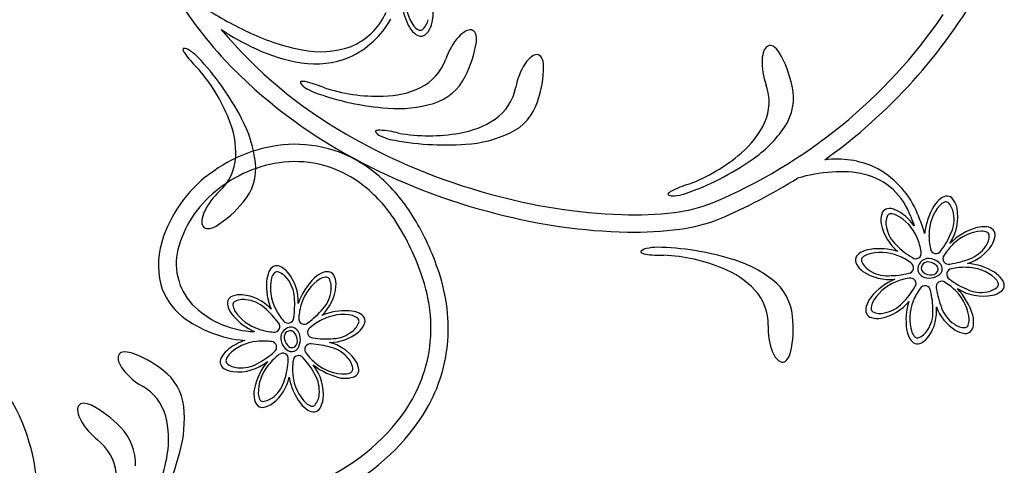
# Model space of a CAD drawing. Extents: x -4 to 4, y -4.07 to 4.07.
# Tile 15 of 40: x 1.71 to 3.01, y -2.62 to -2.03. Entities that reach past the tile are written whole.
import ezdxf

# ---------------------------------------------------------------- set-up
doc = ezdxf.new("R2010")
doc.units = 0

msp = doc.modelspace()

# ---------------------------------------------------------------- linework, layer by layer
at = {"color": 7, "linetype": 'CONTINUOUS'}
for centre, radius, start, end in [((2.373734, -1.708816), 0.542019, 196.929435, 223.142625), ((2.191101, -2.015255), 0.063349, 344.143625, 388.541374), ((2.35073, -1.619362), 0.728176, 305.614394, 330.362575), ((2.302252, -1.992771), 0.090184, 181.553962, 206.175284), ((2.218852, -1.593179), 0.495319, 237.267578, 245.317074), ((2.093894, -1.966442), 0.119386, 294.205711, 330.748248), ((2.112015, -1.980149), 0.087385, 291.803265, 335.921996), ((2.353419, -1.622858), 0.700885, 292.846881, 325.621015), ((2.445202, -1.643073), 0.615881, 219.930406, 240.264098), ((2.159656, -1.758129), 0.336761, 236.325161, 245.350765), ((2.257126, -2.014017), 0.040323, 207.366411, 226.572932), ((2.223325, -2.023657), 0.030064, 317.807847, 342.76803), ((2.303851, -2.050989), 0.012084, 82.552195, 121.44368), ((2.303829, -2.045998), 0.007169, 19.274698, 77.200025), ((2.133072, -1.786041), 0.284268, 244.793892, 259.345995), ((2.239141, -2.033504), 0.013811, 225.187845, 264.338662), ((2.237955, -2.036956), 0.010293, 269.019178, 317.961333), ((2.352991, -2.105551), 0.086523, 138.378848, 161.300638), ((2.315619, -2.072692), 0.036761, 119.445735, 137.97482), ((2.287342, -2.051788), 0.024643, 352.234259, 379.330356), ((1.923548, -2.064861), 0.001456, 110.694444, 201.605784), ((1.935405, -2.061954), 0.013652, 194.605816, 215.963231), ((1.923028, -2.076053), 0.012554, 51.782849, 89.973746), ((1.899621, -2.11661), 0.059279, 44.638028, 58.272753), ((2.112201, -1.866138), 0.218811, 244.849198, 261.414523), ((2.104962, -1.946599), 0.121299, 258.373883, 289.009498), ((2.16717, -2.03311), 0.146254, 332.365266, 351.345329), ((2.705221, -2.070632), 0.012084, 121.67841, 160.569895), ((2.702054, -2.066773), 0.007169, 58.402762, 116.327659), ((2.692919, -2.08167), 0.024643, 31.360929, 58.457027), ((2.031647, -1.993302), 0.13187, 215.549301, 226.33311), ((1.676661, -2.325556), 0.364826, 27.584459, 43.384702), ((2.098197, -1.964117), 0.119841, 261.041676, 291.873116), ((2.208325, -2.055945), 0.066414, 296.241188, 340.776631), ((2.407484, -2.103586), 0.036762, 127.888521, 146.417378), ((2.392656, -2.083846), 0.012084, 90.994189, 129.885674), ((2.391902, -2.078912), 0.007169, 27.718163, 85.64392), ((2.376444, -2.08706), 0.024643, 0.676054, 27.772152), ((2.777772, -2.081948), 0.086522, 177.506578, 200.428368), ((2.728047, -2.080042), 0.036762, 158.572914, 177.101999), ((2.587908, -2.143017), 0.146257, 11.493452, 30.473287), ((1.768071, -2.242848), 0.231362, 21.654472, 41.78191), ((2.460339, -1.623558), 0.663519, 223.400525, 242.018861), ((2.449276, -2.130603), 0.086524, 146.820894, 169.74223), ((2.254829, -2.086227), 0.146257, 340.807892, 359.7875), ((2.23533, -2.071141), 0.068262, 286.595715, 334.109677), ((2.079458, -2.108936), 0.001456, 91.702762, 182.612738), ((2.08953, -2.104029), 0.012553, 203.337174, 241.529185), ((2.08148, -2.120975), 0.013652, 77.348117, 98.705077), ((2.117511, -2.066486), 0.059275, 235.038357, 248.673996), ((2.056518, -2.236531), 0.131873, 66.978456, 77.762266), ((2.18139, -1.895705), 0.231373, 251.530322, 271.65685), ((2.186605, -2.007559), 0.119431, 270.707518, 295.323856), ((2.298894, -2.102773), 0.066413, 304.683787, 349.219671), ((2.634244, -2.134758), 0.066414, 335.369048, 379.904711), ((2.664784, -2.129505), 0.068262, 325.72316, 373.237341), ((2.221171, -1.77903), 0.364834, 249.927083, 265.727098), ((2.208082, -1.981808), 0.161657, 264.998636, 286.807637), ((2.327838, -2.11384), 0.06826, 295.037835, 342.552016), ((1.872851, -2.203378), 0.11943, 357.987741, 382.604305), ((1.857699, -2.233293), 0.161657, 6.504179, 28.312953), ((2.270306, -2.0581), 0.11943, 279.149805, 303.766143), ((2.586861, -2.110929), 0.119433, 309.835047, 334.451385), ((2.587271, -2.077399), 0.161659, 304.126238, 325.935012), ((2.539271, -1.484556), 0.80019, 240.045264, 254.849349), ((2.179203, -2.174108), 0.001456, 100.144389, 191.056899), ((2.188447, -2.167775), 0.012554, 211.782006, 249.972903), ((2.182972, -2.18572), 0.013652, 85.789261, 107.146448), ((2.175244, -2.30369), 0.131875, 75.420601, 86.204182), ((2.210613, -2.12653), 0.059276, 243.481919, 257.11733), ((2.248724, -1.948221), 0.231375, 259.973227, 280.099528), ((2.287769, -2.029476), 0.161655, 273.441265, 295.250266), ((2.073671, -2.381148), 0.190301, 91.27618, 125.59646), ((2.071103, -2.358539), 0.167652, 48.312524, 90.571034), ((2.270946, -1.826986), 0.364819, 258.36917, 274.169641), ((1.92588, -2.204177), 0.066413, 312.53444, 357.070324), ((2.543758, -1.473448), 0.835226, 241.796749, 255.792497), ((2.512229, -2.027451), 0.231375, 290.658142, 310.78467), ((2.074731, -2.383734), 0.170076, 96.327071, 129.932196), ((1.950523, -2.222964), 0.068261, 319.202324, 366.716066), ((2.071088, -2.358494), 0.14459, 53.592494, 95.994285), ((2.469461, -1.911835), 0.364837, 289.054909, 304.854924), ((2.78976, -2.336039), 0.125601, 65.674585, 96.855697), ((2.788156, -2.32665), 0.117827, 24.065689, 63.082735), ((2.061755, -2.37107), 0.175212, 124.346174, 160.644039), ((2.028069, -2.409457), 0.234304, 32.035592, 48.734968), ((2.344131, -1.607392), 0.741788, 293.051133, 302.090238), ((2.803447, -2.471605), 0.24462, 94.491179, 105.467526), ((2.795744, -2.364434), 0.137177, 76.719406, 94.788941), ((2.807224, -2.314611), 0.08605, 18.714435, 76.538126), ((2.042611, -2.396656), 0.192205, 33.99023, 53.512592), ((2.630438, -2.370646), 0.131873, 106.105509, 116.889546), ((2.055981, -2.366858), 0.145143, 128.532558, 165.496089), ((2.028686, -2.317402), 0.086523, 132.011744, 154.93308), ((2.534151, -1.526337), 0.758547, 254.397776, 267.805028), ((2.567716, -2.257188), 0.001456, 130.837878, 221.748829), ((2.572433, -2.247025), 0.012554, 242.465728, 280.657071), ((2.576882, -2.26525), 0.013651, 116.473779, 137.831648), ((2.570449, -2.200244), 0.059275, 274.165851, 287.801718), ((2.93743, -2.273493), 0.01381, 90.655934, 129.808533), ((2.936549, -2.269952), 0.010293, 37.035645, 85.977143), ((1.888622, -2.175415), 0.146257, 301.966242, 320.94585), ((2.552897, -2.084419), 0.198138, 276.282816, 291.511355), ((2.996743, -2.319573), 0.090178, 148.821055, 173.443736), ((2.953647, -2.294471), 0.04032, 128.425509, 147.633168), ((2.887987, -2.287485), 0.063344, 326.454682, 370.854858), ((2.920816, -2.281924), 0.030063, 12.229486, 37.189443), ((1.983721, -2.296084), 0.036762, 155.337163, 173.866247), ((1.939365, -2.465337), 0.339143, 18.898865, 32.089125), ((2.530582, -1.548291), 0.759459, 255.370303, 268.622466), ((2.520995, -1.840438), 0.444174, 267.949085, 276.929152), ((2.879209, -2.291554), 0.030064, 164.795792, 189.75575), ((2.860138, -2.286343), 0.010293, 116.007704, 164.94942), ((2.860647, -2.289956), 0.013811, 72.17542, 111.327128), ((2.853462, -2.315481), 0.040321, 54.351579, 73.558783), ((2.834142, -2.342255), 0.073338, 35.946801, 54.276872), ((4.191895, -1.782487), 1.397422, 201.16361, 201.701043), ((2.690386, -2.372472), 0.225793, 16.253183, 24.565446), ((1.959132, -2.293866), 0.012084, 171.867095, 210.758802), ((1.954539, -2.295821), 0.007169, 216.110609, 274.035506), ((1.953332, -2.278387), 0.024644, 273.9823, 301.078172), ((1.945592, -2.461814), 0.309074, 18.624886, 33.950623), ((2.555094, -2.090965), 0.214275, 277.229836, 291.774179), ((2.908928, -2.285764), 0.060338, 190.392958, 232.014388), ((3.002297, -2.385978), 0.088404, 106.919626, 134.095496), ((2.985388, -2.340747), 0.040322, 83.427393, 102.633686), ((2.988754, -2.314444), 0.01381, 45.658864, 84.810349), ((1.998554, -2.35129), 0.109051, 159.443331, 193.803945), ((2.521678, -1.859918), 0.44771, 268.802916, 277.751176), ((2.971044, -2.308657), 0.030064, 327.22963, 352.189361), ((2.990636, -2.311317), 0.010293, 352.035347, 400.978377), ((2.55198, -2.387051), 0.059281, 90.245023, 103.879519), ((2.545291, -2.692554), 0.364839, 73.189395, 88.989182), ((2.947082, -2.29292), 0.058731, 287.032721, 326.974043), ((1.992364, -2.349504), 0.079212, 166.124049, 226.974632), ((2.531741, -2.333749), 0.001456, 156.301411, 247.212167), ((2.539374, -2.341951), 0.012554, 97.386516, 135.577636), ((2.53796, -2.323244), 0.013652, 240.210473, 261.567433), ((2.556236, -2.206442), 0.131874, 261.15465, 271.93823), ((2.550146, -2.56937), 0.23137, 67.259615, 87.38637), ((2.828385, -2.347144), 0.01381, 117.176004, 156.328825), ((2.841353, -2.370275), 0.040322, 99.350591, 118.557339), ((2.846993, -2.414259), 0.084653, 72.9652, 98.279757), ((2.049116, -2.36529), 0.013811, 118.735902, 157.887388), ((2.046671, -2.362579), 0.010293, 65.111888, 114.055355), ((2.038424, -2.380549), 0.030064, 40.306452, 65.266636), ((2.606025, -2.498635), 0.161656, 52.109066, 73.918067), ((2.82547, -2.344949), 0.010293, 161.00747, 209.950281), ((2.84264, -2.335148), 0.030064, 209.797354, 234.756858), ((2.912707, -2.357201), 0.014653, 89.044835, 187.628979), ((2.911448, -2.355856), 0.008771, 74.627383, 196.342857), ((2.912143, -2.363663), 0.021128, 46.589886, 87.809897), ((2.909328, -2.368349), 0.021417, 48.291806, 78.021543), ((2.918901, -2.356754), 0.006417, 328.981427, 403.213978), ((2.919307, -2.356953), 0.011346, 349.435744, 409.586427), ((2.955835, -2.433498), 0.084845, 58.768365, 84.283944), ((2.073301, -2.376169), 0.040324, 156.503573, 175.709866), ((2.014524, -2.399804), 0.060752, 357.552398, 399.573659), ((2.123134, -2.398798), 0.040322, 111.504788, 130.712447), ((2.113724, -2.374006), 0.01381, 73.73434, 112.887384), ((2.113913, -2.370362), 0.010294, 20.113218, 69.055153), ((2.095376, -2.377236), 0.030064, 355.306645, 380.266376), ((2.046239, -2.434791), 0.205172, 349.089356, 380.450197), ((2.037326, -2.436097), 0.237026, 356.16381, 379.881731), ((2.595248, -2.466883), 0.119432, 43.592906, 68.209244), ((2.859709, -2.309645), 0.060747, 235.488682, 277.510828), ((2.912323, -2.353351), 0.015281, 202.28808, 260.232098), ((2.91453, -2.350237), 0.014058, 215.117524, 268.872), ((2.912947, -2.34569), 0.022947, 261.940918, 292.331125), ((2.916054, -2.354328), 0.010125, 259.756306, 325.514458), ((2.918012, -2.353991), 0.013432, 285.788558, 337.951244), ((2.978241, -2.395007), 0.040322, 38.426369, 57.633345), ((1.973632, -2.353699), 0.084351, 196.254858, 230.957325), ((2.117621, -2.377902), 0.084665, 176.783474, 202.095541), ((2.160589, -2.432488), 0.090517, 134.776719, 160.584028), ((2.065264, -2.374093), 0.060336, 313.048293, 354.671718), ((2.663585, -2.425084), 0.06826, 4.806732, 52.321132), ((2.90516, -2.452254), 0.090521, 114.480558, 140.285377), ((3.002763, -2.377907), 0.010293, 307.03246, 355.976365), ((2.999221, -2.378788), 0.01381, 0.658654, 39.81103), ((1.991351, -2.402285), 0.010294, 110.115101, 159.057256), ((1.998225, -2.420823), 0.030064, 85.307044, 110.267228), ((1.995079, -2.450939), 0.060341, 43.04863, 84.669173), ((2.632919, -2.429549), 0.066413, 358.139549, 402.675212), ((2.985193, -2.329725), 0.062977, 236.882407, 280.953003), ((2.879362, -2.447497), 0.096589, 17.82668, 42.315463), ((2.990791, -2.362175), 0.030062, 282.227429, 307.187612), ((1.994996, -2.402474), 0.013811, 163.736234, 202.887496), ((2.868294, -2.417914), 0.040322, 144.351806, 163.558555), ((2.838577, -2.36245), 0.060336, 280.392628, 322.013836), ((2.967087, -2.424385), 0.084669, 162.967793, 188.276917), ((2.016382, -2.294817), 0.15706, 232.375328, 265.498527), ((2.020999, -2.318057), 0.121741, 227.22126, 268.071562), ((2.019788, -2.393065), 0.040323, 201.503862, 220.71061), ((2.050982, -2.364413), 0.082667, 221.661901, 245.653687), ((2.138295, -2.496628), 0.08466, 86.782927, 112.095673), ((2.140031, -2.452312), 0.040324, 66.504209, 85.711185), ((2.150908, -2.428126), 0.013811, 28.735457, 67.887833), ((2.586303, -2.436051), 0.146257, 347.571489, 366.551324), ((2.842768, -2.410729), 0.01381, 162.173855, 201.326453), ((2.839155, -2.411238), 0.010293, 206.007485, 254.949639), ((2.864131, -2.412302), 0.05901, 325.075297, 365.310201), ((2.979679, -2.386465), 0.060336, 199.736246, 238.087596), ((2.931969, -2.426746), 0.04032, 353.426365, 372.633797), ((2.13565, -2.417435), 0.030065, 310.306679, 335.26641), ((2.153619, -2.425682), 0.010294, 335.113741, 384.055895), ((2.785746, -2.435303), 0.086523, 177.61669, 200.538253), ((2.844367, -2.392165), 0.030066, 254.79601, 279.754835), ((2.958272, -2.430113), 0.013809, 315.657866, 354.81091), ((1.435135, -2.678114), 0.297877, 23.166297, 54.098558), ((2.066575, -2.448399), 0.014654, 87.438787, 186.017251), ((2.065124, -2.447263), 0.008772, 78.723004, 200.432004), ((2.059797, -2.45083), 0.01406, 6.193486, 59.943408), ((2.062704, -2.448357), 0.015284, 14.83317, 72.772248), ((2.055126, -2.449654), 0.022951, 342.731872, 373.119152), ((2.117176, -2.395151), 0.05901, 269.752295, 309.988976), ((2.923087, -2.430021), 0.040324, 189.352721, 208.558787), ((2.964056, -2.412403), 0.030063, 237.231186, 262.190238), ((2.961398, -2.431993), 0.010294, 262.03519, 310.97625), ((2.030219, -2.524578), 0.077721, 109.671927, 127.232327), ((2.072962, -2.447268), 0.021129, 187.251184, 228.470308), ((2.077382, -2.444048), 0.021418, 197.041717, 226.770779), ((2.063845, -2.453967), 0.013433, 297.112332, 349.275018), ((2.064009, -2.451987), 0.010126, 309.548555, 375.309447), ((2.101638, -2.512528), 0.060336, 36.974373, 75.32706), ((2.061185, -2.435732), 0.213254, 330.178859, 355.63717), ((2.899956, -2.44299), 0.013811, 207.175326, 246.326144), ((2.897761, -2.445906), 0.010294, 251.006995, 299.949149), ((2.887961, -2.428736), 0.030063, 299.795323, 324.75528), ((1.847961, -2.475072), 0.012084, 161.92547, 200.817178), ((1.843052, -2.474173), 0.007168, 98.649484, 156.574596), ((1.845703, -2.491445), 0.024643, 71.60957, 98.705668), ((1.805189, -2.60611), 0.146251, 51.740135, 70.720198), ((2.007702, -2.494719), 0.040324, 127.429169, 146.635462), ((2.06691, -2.454995), 0.011347, 225.477155, 285.626983), ((2.066677, -2.454607), 0.006418, 231.849176, 306.073695), ((2.739056, -2.452519), 0.036761, 200.941887, 219.470972), ((2.705152, -2.461852), 0.024643, 319.586828, 346.682926), ((1.871463, -2.467507), 0.036762, 198.820784, 217.349868), ((1.985372, -2.480413), 0.013811, 145.253884, 184.40626), ((1.981766, -2.479849), 0.010293, 189.085138, 238.027511), ((1.994946, -2.429924), 0.063349, 264.207472, 308.606324), ((2.103137, -2.5351), 0.088397, 140.964981, 168.143789), ((2.153574, -2.407221), 0.096585, 232.747001, 257.237597), ((2.045596, -2.523032), 0.062986, 354.112127, 398.178528), ((2.126095, -2.494679), 0.030065, 12.873582, 37.833313), ((2.04924, -2.431052), 0.202977, 320.919112, 347.892713), ((2.720268, -2.468536), 0.012084, 217.473281, 256.364988), ((2.718452, -2.473186), 0.007169, 261.716864, 319.642191), ((1.910647, -2.436836), 0.086521, 217.753748, 240.675538), ((1.855134, -2.546133), 0.068261, 5.970432, 53.484614), ((1.992304, -2.463118), 0.030066, 237.873752, 262.83235), ((2.143226, -2.487352), 0.013811, 280.251303, 319.403456), ((2.145376, -2.490301), 0.010293, 324.084869, 373.027898), ((2.005577, -2.488314), 0.058732, 308.088031, 348.030019), ((2.146382, -2.484628), 0.084847, 190.778748, 216.294781), ((2.137551, -2.461448), 0.040323, 262.428396, 281.635145), ((1.835218, -2.569873), 0.066413, 15.615662, 60.151105), ((2.056596, -2.522252), 0.040321, 172.428055, 191.635486), ((1.789385, -2.542146), 0.007169, 90.207846, 148.132959), ((1.789471, -2.559621), 0.024643, 63.164504, 90.260601), ((2.030693, -2.527926), 0.01381, 190.252927, 229.405525), ((2.023366, -2.510795), 0.030065, 282.873713, 307.83367), ((2.110018, -2.510344), 0.040323, 217.428941, 236.63569), ((2.078421, -2.525743), 0.030064, 327.873592, 352.834003), ((1.794109, -2.543756), 0.012084, 153.485141, 192.376848), ((1.818467, -2.539725), 0.036761, 190.376157, 208.905242), ((1.73256, -2.667098), 0.146255, 43.297812, 62.277648), ((1.76231, -2.556442), 0.161655, 344.373248, 366.182249), ((2.027744, -2.530076), 0.010293, 234.085087, 283.027679), ((2.095713, -2.532674), 0.013811, 235.252994, 274.404256), ((2.095149, -2.536279), 0.010294, 279.082992, 328.025803), ((1.99821, -2.393946), 0.288712, 297.657873, 329.199304), ((1.436561, -2.669545), 0.293287, 354.66523, 381.736694), ((1.86173, -2.515137), 0.086522, 209.311257, 232.233047), ((1.783658, -2.582298), 0.11943, 350.082002, 374.69834), ((1.99447, -2.388274), 0.272463, 287.880464, 321.196872), ((1.790771, -2.615101), 0.068261, 357.527868, 405.04205), ((1.767586, -2.63566), 0.066414, 7.173429, 51.708872), ((1.565438, -2.506195), 0.364814, 329.301557, 345.102256), ((1.672757, -2.566801), 0.231375, 330.905734, 351.031807)]:
    msp.add_arc(centre, radius, start, end, dxfattribs=at)
at = {"color": 2, "linetype": 'CONTINUOUS'}
for centre, radius, start, end in [((2.277101, -1.99946), 0.059274, 175.186378, 215.583684), ((2.223502, -2.0194), 0.02519, 309.745797, 346.350884), ((2.243382, -2.022339), 0.018566, 218.71407, 242.281655), ((2.237171, -2.03404), 0.005319, 242.888424, 297.2749), ((2.972272, -2.310716), 0.059268, 139.412444, 179.813081), ((2.940681, -2.284985), 0.018565, 112.716015, 136.284733), ((2.935514, -2.272788), 0.005319, 57.720484, 112.108692), ((2.920621, -2.286181), 0.02519, 8.648524, 45.2516), ((2.880983, -2.295429), 0.025189, 156.733004, 193.338315), ((2.86216, -2.288586), 0.00532, 89.87654, 144.263449), ((2.861934, -2.30183), 0.018566, 65.698769, 89.266354), ((2.842271, -2.337518), 0.059272, 22.172913, 62.570885), ((2.903951, -2.290746), 0.042405, 334.492139, 371.359433), ((2.898151, -2.293421), 0.042404, 190.625195, 227.493606), ((2.985381, -2.312788), 0.072412, 178.207173, 193.579226), ((2.841557, -2.266599), 0.109233, 322.869649, 337.155353), ((2.987071, -2.365399), 0.059266, 94.413156, 134.814016), ((2.982927, -2.324871), 0.018568, 67.718591, 91.284361), ((2.967894, -2.31153), 0.025192, 323.650576, 360.251642), ((2.987897, -2.312591), 0.005319, 12.719518, 67.107077), ((2.946982, -2.247657), 0.109255, 224.830217, 239.113182), ((2.830868, -2.344352), 0.072439, 8.408082, 23.774887), ((2.994871, -2.376133), 0.072407, 133.205519, 148.579169), ((2.952883, -2.30297), 0.042404, 289.49054, 326.358504), ((2.837691, -2.354629), 0.018565, 110.69746, 134.266632), ((2.849023, -2.39377), 0.059273, 67.173924, 107.571007), ((2.845781, -2.406688), 0.072464, 53.411581, 68.773595), ((2.895419, -2.335622), 0.00735, 232.036468, 374.678614), ((2.922283, -2.328854), 0.00735, 187.309918, 329.947071), ((2.938897, -2.34288), 0.00735, 142.309718, 284.949746), ((2.828486, -2.345105), 0.00532, 134.877029, 189.264372), ((2.846636, -2.336634), 0.02519, 201.732485, 238.336902), ((2.885263, -2.354847), 0.00735, 277.040423, 419.672129), ((2.925829, -2.241754), 0.109257, 277.872541, 292.154821), ((2.057394, -2.3739), 0.018566, 140.795897, 164.364615), ((2.047093, -2.365571), 0.00532, 85.799643, 140.185687), ((2.040257, -2.384397), 0.025191, 36.726427, 73.331514), ((2.857354, -2.323074), 0.042406, 235.627015, 272.493862), ((2.859523, -2.256194), 0.109246, 269.830498, 284.114605), ((2.943859, -2.363641), 0.00735, 97.304849, 239.952139), ((2.959927, -2.426756), 0.072428, 88.208073, 103.576704), ((2.962, -2.413628), 0.059265, 49.412366, 89.813892), ((2.09738, -2.381733), 0.059272, 167.49145, 207.890088), ((2.027691, -2.396272), 0.042411, 2.569518, 39.434133), ((2.136225, -2.419763), 0.059273, 122.490542, 162.889847), ((2.113491, -2.385948), 0.018567, 95.796914, 119.364726), ((2.112096, -2.372774), 0.00532, 40.79843, 95.186855), ((2.093948, -2.381253), 0.025192, 351.725195, 388.328271), ((2.890328, -2.429102), 0.059267, 112.172103, 152.57274), ((2.897162, -2.440497), 0.072428, 98.408173, 113.77726), ((2.888434, -2.375958), 0.00735, 322.034843, 464.676384), ((2.90766, -2.386113), 0.00735, 7.035203, 149.677349), ((2.929835, -2.380256), 0.00735, 52.313441, 194.944088), ((2.896568, -2.436241), 0.072425, 43.206105, 58.575649), ((3.006114, -2.282918), 0.10923, 232.869403, 247.155336), ((2.986532, -2.36198), 0.025189, 278.649725, 315.253472), ((2.987729, -2.38204), 0.018565, 22.719533, 46.287572), ((2.999925, -2.376872), 0.00532, 327.720343, 382.107253), ((2.076672, -2.380767), 0.042406, 317.568502, 354.436243), ((2.800472, -2.324398), 0.109249, 314.830469, 329.114119), ((2.95945, -2.425568), 0.072408, 143.405481, 158.779359), ((2.808998, -2.411853), 0.109254, 359.829922, 374.112887), ((3.030964, -2.367186), 0.10926, 187.872841, 202.154893), ((2.907313, -2.428431), 0.059269, 4.414552, 44.813857), ((2.981969, -2.34531), 0.042404, 244.491063, 281.35925), ((1.993764, -2.404103), 0.00532, 130.800379, 185.184907), ((2.006937, -2.402709), 0.018567, 185.794537, 209.362802), ((2.002242, -2.422248), 0.02519, 81.72606, 118.332264), ((2.001755, -2.439529), 0.042409, 47.568963, 84.435141), ((1.961274, -2.404335), 0.109241, 350.948097, 365.233345), ((2.148179, -2.425564), 0.072433, 161.285973, 176.654832), ((2.854644, -2.409443), 0.018567, 155.698109, 179.266147), ((2.846232, -2.373226), 0.042405, 280.626692, 317.493986), ((2.946575, -2.422354), 0.059266, 157.170781, 197.57253), ((2.040752, -2.379972), 0.059274, 212.491963, 252.889713), ((1.960481, -2.492206), 0.109255, 35.948818, 50.232467), ((2.109935, -2.377384), 0.072432, 206.284724, 221.654039), ((2.023991, -2.339488), 0.109259, 305.94861, 320.231575), ((2.134465, -2.476389), 0.05927, 77.490561, 117.890976), ((2.142299, -2.436405), 0.018566, 50.796911, 74.365629), ((2.841398, -2.409217), 0.005319, 179.873718, 234.261277), ((2.848241, -2.390394), 0.025189, 246.732424, 283.338405), ((2.875885, -2.414022), 0.042406, 325.626239, 362.49331), ((2.969745, -2.39424), 0.042405, 199.491099, 236.357946), ((2.043553, -2.433082), 0.00735, 260.388454, 403.023792), ((2.061808, -2.421269), 0.00735, 215.386813, 358.028202), ((2.083117, -2.422565), 0.00735, 170.38405, 313.031491), ((2.138831, -2.488974), 0.072465, 116.287424, 131.649439), ((2.131802, -2.419269), 0.025189, 306.724844, 343.332389), ((2.150628, -2.426104), 0.00532, 355.802871, 410.189348), ((2.961183, -2.409255), 0.02519, 233.648901, 270.253318), ((2.960123, -2.429255), 0.00532, 282.725365, 337.110976), ((2.947844, -2.424284), 0.018567, 337.716412, 361.282636), ((2.046556, -2.368002), 0.07245, 251.287728, 266.653165), ((2.09493, -2.440819), 0.00735, 125.385269, 268.027415), ((2.119927, -2.406703), 0.04241, 272.569241, 309.434078), ((2.907442, -2.433685), 0.018565, 200.697687, 224.266405), ((2.889447, -2.424742), 0.025189, 291.73124, 328.336997), ((2.025525, -2.511836), 0.05927, 95.249674, 135.649645), ((2.028746, -2.524718), 0.072421, 81.483931, 96.855071), ((2.039183, -2.460439), 0.00735, 305.10909, 447.753808), ((2.091052, -2.463425), 0.00735, 80.113913, 222.757269), ((2.08696, -2.565308), 0.109255, 72.908051, 87.191244), ((2.111864, -2.340283), 0.109243, 260.948211, 275.233231), ((2.897917, -2.44289), 0.00532, 224.873607, 279.260733), ((1.997106, -2.482639), 0.018566, 138.774099, 162.343045), ((1.970051, -2.385533), 0.109221, 297.907077, 312.194607), ((2.092685, -2.528576), 0.072412, 126.482773, 141.855739), ((2.05462, -2.475751), 0.00735, 350.110322, 492.756401), ((2.075739, -2.478863), 0.00735, 35.108678, 177.753547), ((2.14388, -2.425357), 0.072417, 216.483344, 231.855169), ((2.108503, -2.501948), 0.042407, 38.703396, 75.57069), ((1.9845, -2.478567), 0.005319, 162.953794, 217.342219), ((1.996529, -2.46255), 0.025192, 229.809326, 266.411956), ((1.999602, -2.44554), 0.042407, 263.704305, 300.571152), ((2.081307, -2.521753), 0.059272, 140.249919, 180.64878), ((1.952754, -2.471665), 0.109237, 342.907705, 357.193409), ((2.140017, -2.489298), 0.072421, 171.484641, 186.855781), ((2.000816, -2.548005), 0.109241, 27.907803, 42.192595), ((2.137052, -2.436741), 0.05927, 230.24902, 270.648769), ((2.122707, -2.492094), 0.02519, 4.809017, 41.414774), ((2.060843, -2.518442), 0.042404, 353.702558, 390.571861), ((2.1365, -2.477479), 0.018568, 273.779122, 297.344892), ((2.142535, -2.489273), 0.00532, 297.950818, 352.336644), ((2.016098, -2.493204), 0.042406, 308.703516, 345.571033), ((2.127138, -2.492519), 0.059272, 185.250486, 225.64868), ((2.040566, -2.521201), 0.018568, 183.776431, 207.343335), ((2.07785, -2.521517), 0.025191, 319.810153, 356.414124), ((2.028772, -2.527236), 0.00532, 207.953508, 262.340634), ((2.025951, -2.507406), 0.02519, 274.809352, 311.414439), ((2.097938, -2.520939), 0.018566, 228.774326, 252.342818), ((2.093866, -2.533544), 0.00532, 252.95566, 307.343435)]:
    msp.add_arc(centre, radius, start, end, dxfattribs=at)

doc.saveas('drawing.dxf')
